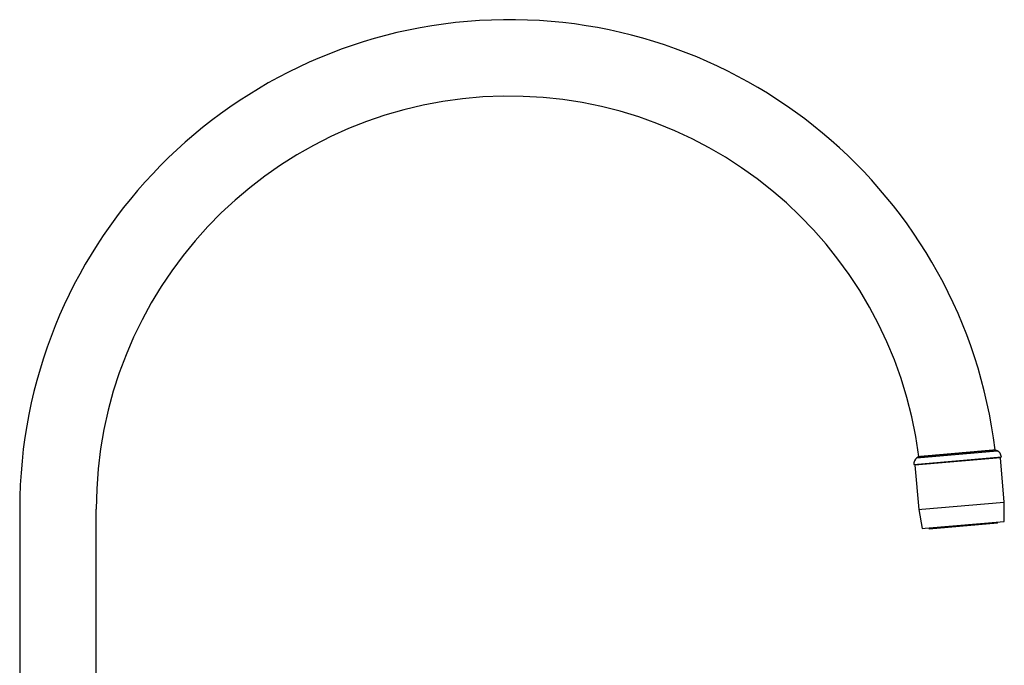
# Model space of a CAD drawing. Header units: millimetres. Extents: x 8 to 823, y 12 to 829.
# Tile 22 of 22: x 565 to 823, y 660 to 829. Entities that reach past the tile are written whole.
import ezdxf

# ---------------------------------------------------------------- set-up
doc = ezdxf.new("R2010")
doc.units = ezdxf.units.MM

msp = doc.modelspace()

# ---------------------------------------------------------------- linework, layer by layer
at = {"color": 7, "linetype": 'Continuous', "lineweight": 30}
for p, q in [((800.01, 714.41), (821.05, 716.25)), ((800.54, 714.76), (820.46, 716.5)), ((821.05, 716.25), (820.46, 716.5)), ((799.22, 712.63), (822.13, 714.64)), ((821.89, 714.41), (799.5, 712.46)), ((800.54, 714.76), (800.01, 714.41)), ((820.9, 714.33), (820.89, 714.53)), ((822.9, 702.85), (821.89, 714.41)), ((799.5, 712.46), (800.51, 700.89)), ((800.46, 712.74), (800.48, 712.54)), ((565.43, 701.01), (565.43, 589.01)), ((585.43, 589.01), (585.43, 701.01)), ((800.51, 700.89), (801.33, 700.96)), ((800.51, 700.89), (801.39, 695.91)), ((801.33, 700.96), (822.9, 702.85)), ((822.9, 697.79), (822.9, 702.85)), ((802.17, 695.98), (822.9, 697.79)), ((801.39, 695.91), (802.17, 695.98)), ((803.18, 696.07), (803.21, 695.72)), ((821.14, 697.28), (803.21, 695.72)), ((821.14, 697.28), (821.11, 697.64))]:
    msp.add_line(p, q, dxfattribs=at)
for centre, radius, start, end in [((693.43, 701.01), 128, 6.951, 180), ((693.43, 701.01), 108, 7.3125, 180), ((820.14, 714.47), 2, 4.8164, 62.9344), ((801.21, 712.81), 2, 127.0656, 185.1836)]:
    msp.add_arc(centre, radius, start, end, dxfattribs=at)
for points, knots in [([(801.08, 714.8), (801.11, 714.81), (801.17, 714.81), (801.25, 714.82), (801.35, 714.83), (801.45, 714.84), (801.55, 714.85), (801.66, 714.86), (801.78, 714.87), (801.89, 714.88), (802.02, 714.89), (802.14, 714.9), (802.27, 714.91), (802.4, 714.92), (802.54, 714.93), (802.7, 714.95), (802.89, 714.96), (803.11, 714.98), (803.34, 715), (803.58, 715.02), (803.83, 715.04), (804.08, 715.07), (804.34, 715.09), (804.61, 715.11), (804.88, 715.14), (805.16, 715.16), (805.45, 715.19), (805.74, 715.21), (806.04, 715.24), (806.34, 715.26), (806.65, 715.29), (806.96, 715.32), (807.28, 715.35), (807.6, 715.37), (807.92, 715.4), (808.25, 715.43), (808.58, 715.46), (808.91, 715.49), (809.24, 715.52), (809.57, 715.55), (809.91, 715.58), (810.25, 715.61), (810.58, 715.64), (810.92, 715.67), (811.25, 715.69), (811.56, 715.72), (811.84, 715.75), (812.08, 715.77), (812.32, 715.79), (812.56, 715.81), (812.8, 715.83), (813.04, 715.85), (813.27, 715.87), (813.5, 715.89), (813.73, 715.91), (813.95, 715.93), (814.17, 715.95), (814.39, 715.97), (814.6, 715.99), (814.84, 716.01), (815.11, 716.03), (815.41, 716.06), (815.7, 716.08), (815.98, 716.11), (816.26, 716.13), (816.54, 716.16), (816.8, 716.18), (817.06, 716.2), (817.31, 716.22), (817.55, 716.25), (817.79, 716.27), (818.01, 716.29), (818.23, 716.3), (818.44, 716.32), (818.64, 716.34), (818.83, 716.36), (819.01, 716.37), (819.18, 716.39), (819.34, 716.4), (819.49, 716.42), (819.63, 716.43), (819.77, 716.44), (819.89, 716.45), (820, 716.46), (820.09, 716.47), (820.18, 716.48), (820.26, 716.48), (820.33, 716.49), (820.38, 716.49), (820.42, 716.5), (820.46, 716.5), (820.48, 716.5), (820.49, 716.5), (820.48, 716.5), (820.48, 716.5)], [0, 0, 0, 0, 0.008885, 0.017775, 0.026539, 0.035304, 0.04409, 0.052876, 0.061358, 0.06984, 0.078341, 0.086842, 0.095102, 0.103362, 0.11164, 0.119918, 0.131897, 0.14389, 0.155859, 0.167828, 0.179852, 0.191876, 0.203837, 0.215798, 0.227814, 0.23983, 0.251816, 0.263815, 0.275791, 0.287767, 0.299797, 0.311828, 0.323795, 0.335763, 0.347786, 0.359808, 0.371801, 0.383808, 0.395792, 0.407775, 0.419813, 0.43185, 0.443826, 0.455801, 0.467831, 0.479861, 0.488683, 0.49751, 0.50624, 0.514969, 0.52372, 0.532471, 0.540982, 0.549492, 0.558022, 0.566552, 0.574891, 0.58323, 0.591587, 0.599944, 0.611937, 0.623944, 0.635927, 0.64791, 0.659948, 0.671986, 0.683961, 0.695937, 0.707967, 0.719997, 0.731984, 0.743984, 0.75596, 0.767937, 0.779968, 0.792, 0.803969, 0.815938, 0.827962, 0.839986, 0.851965, 0.863958, 0.875928, 0.887897, 0.899921, 0.911946, 0.923907, 0.935869, 0.947886, 0.959902, 0.971877, 0.983865, 0.995829, 1, 1, 1, 1]), ([(800.55, 714.76), (800.55, 714.76), (800.55, 714.76), (800.56, 714.76), (800.58, 714.76), (800.61, 714.76), (800.65, 714.77), (800.69, 714.77), (800.74, 714.77), (800.8, 714.78), (800.86, 714.78), (800.93, 714.79), (801, 714.8), (801.06, 714.8), (801.08, 714.8)], [0, 0, 0, 0, 0.054731, 0.156881, 0.259497, 0.362113, 0.441492, 0.520925, 0.60055, 0.680174, 0.76002, 0.839865, 0.919904, 1, 1, 1, 1])]:
    msp.add_open_spline(points, degree=3, knots=knots, dxfattribs=at)

doc.saveas('drawing.dxf')
